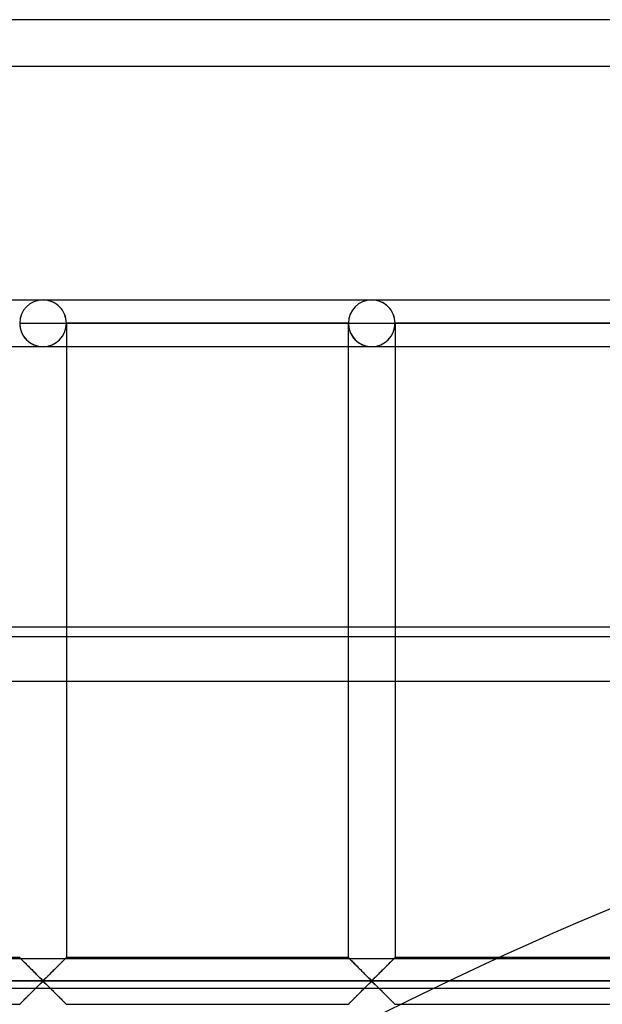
# Model space of a CAD drawing. Header units: millimetres. Extents: x -455 to 455, y -455 to 455.
# Tile 15 of 57: x -214 to -151, y 350 to 455. Entities that reach past the tile are written whole.
import ezdxf

# ---------------------------------------------------------------- set-up
doc = ezdxf.new("R2010")
doc.units = ezdxf.units.MM
doc.layers.add('MAIN-1', color=7, linetype='Continuous')
doc.layers.add('MAIN-2', color=7, linetype='Continuous')

msp = doc.modelspace()

# ---------------------------------------------------------------- linework, layer by layer
at = {"layer": 'MAIN-1'}
for p, q in [((455, 455), (-455, 455)), ((-390, 390), (390, 390)), ((387.5, 388.92), (-387.5, 388.92)), ((-387.5, 354.49), (387.5, 354.49))]:
    msp.add_line(p, q, dxfattribs=at)
at = {"layer": 'MAIN-2'}
for p, q in [((450, 450), (-450, 450)), ((-246.46, 425), (-211.25, 425)), ((-246.46, 425), (-211.25, 425)), ((-211.25, 425), (-176.04, 425)), ((-211.25, 425), (-176.04, 425)), ((-176.04, 425), (-140.83, 425)), ((-176.04, 425), (-140.83, 425)), ((-213.75, 422.5), (-211.25, 422.5)), ((-211.25, 422.5), (-208.75, 422.5)), ((-208.75, 422.5), (-208.75, 422.5)), ((-208.75, 422.5), (-208.75, 354.58)), ((-208.75, 422.5), (-208.75, 422.5)), ((-178.54, 422.5), (-208.75, 422.5)), ((-208.75, 422.5), (-178.54, 422.5)), ((-208.75, 422.5), (-208.75, 422.5)), ((-178.54, 422.5), (-208.75, 422.5)), ((-208.75, 422.5), (-178.54, 422.5)), ((-178.54, 422.5), (-178.54, 422.5)), ((-178.54, 354.58), (-178.54, 422.5)), ((-178.54, 422.5), (-178.54, 422.5)), ((-178.54, 422.5), (-178.54, 422.5)), ((-178.54, 422.5), (-176.04, 422.5)), ((-176.04, 422.5), (-173.54, 422.5)), ((-173.54, 422.5), (-173.54, 422.5)), ((-173.54, 422.5), (-173.54, 354.58)), ((-173.54, 422.5), (-173.54, 422.5)), ((-143.33, 422.5), (-173.54, 422.5)), ((-173.54, 422.5), (-143.33, 422.5)), ((-173.54, 422.5), (-173.54, 422.5)), ((-143.33, 422.5), (-173.54, 422.5)), ((-173.54, 422.5), (-143.33, 422.5)), ((-246.46, 420), (-211.25, 420)), ((-246.46, 420), (-211.25, 420)), ((-211.25, 420), (-176.04, 420)), ((-211.25, 420), (-176.04, 420)), ((-176.04, 420), (-140.83, 420)), ((-176.04, 420), (-140.83, 420)), ((-387.5, 384.17), (387.5, 384.17)), ((-213.75, 354.58), (-243.96, 354.58)), ((-213.74, 354.58), (-213.75, 354.58)), ((-213.75, 354.58), (-213.74, 354.58)), ((-213.73, 354.57), (-213.74, 354.58)), ((-213.74, 354.58), (-213.72, 354.56)), ((-213.71, 354.54), (-213.73, 354.57)), ((-213.72, 354.56), (-213.69, 354.52)), ((-213.68, 354.51), (-213.71, 354.54)), ((-213.69, 354.52), (-213.64, 354.47)), ((-213.64, 354.47), (-213.68, 354.51)), ((-213.59, 354.43), (-213.64, 354.47)), ((-213.64, 354.47), (-213.58, 354.42)), ((-213.54, 354.37), (-213.59, 354.43)), ((-213.58, 354.42), (-213.51, 354.34)), ((-213.48, 354.31), (-213.54, 354.37)), ((-213.51, 354.34), (-213.43, 354.26)), ((-213.41, 354.24), (-213.48, 354.31)), ((-213.43, 354.26), (-213.34, 354.17)), ((-213.33, 354.17), (-213.41, 354.24)), ((-209.09, 354.24), (-209.17, 354.17)), ((-209.16, 354.17), (-209.11, 354.22)), ((-209.11, 354.22), (-209.06, 354.27)), ((-209.02, 354.31), (-209.09, 354.24)), ((-209.06, 354.27), (-209.01, 354.32)), ((-208.96, 354.37), (-209.02, 354.31)), ((-209.01, 354.32), (-208.97, 354.36)), ((-208.97, 354.36), (-208.93, 354.4)), ((-208.91, 354.43), (-208.96, 354.37)), ((-208.93, 354.4), (-208.89, 354.44)), ((-208.86, 354.47), (-208.91, 354.43)), ((-208.89, 354.44), (-208.86, 354.47)), ((-208.82, 354.51), (-208.86, 354.47)), ((-208.86, 354.47), (-208.83, 354.5)), ((-208.83, 354.5), (-208.81, 354.53)), ((-208.79, 354.54), (-208.82, 354.51)), ((-208.81, 354.53), (-208.79, 354.55)), ((-208.77, 354.57), (-208.79, 354.54)), ((-208.79, 354.55), (-208.77, 354.56)), ((-208.76, 354.58), (-208.77, 354.57)), ((-208.77, 354.56), (-208.76, 354.57)), ((-208.75, 354.58), (-208.76, 354.58)), ((-208.76, 354.57), (-208.75, 354.58)), ((-208.75, 354.58), (-208.75, 354.58)), ((-178.54, 354.58), (-208.75, 354.58)), ((-178.52, 354.57), (-178.54, 354.58)), ((-178.54, 354.58), (-178.54, 354.58)), ((-178.54, 354.58), (-178.53, 354.58)), ((-178.53, 354.58), (-178.51, 354.56)), ((-178.5, 354.54), (-178.52, 354.57)), ((-178.51, 354.56), (-178.48, 354.52)), ((-178.47, 354.51), (-178.5, 354.54)), ((-178.48, 354.52), (-178.43, 354.47)), ((-178.43, 354.47), (-178.47, 354.51)), ((-178.38, 354.43), (-178.43, 354.47)), ((-178.43, 354.47), (-178.37, 354.42)), ((-178.33, 354.37), (-178.38, 354.43)), ((-178.37, 354.42), (-178.3, 354.34)), ((-178.27, 354.31), (-178.33, 354.37)), ((-178.3, 354.34), (-178.22, 354.26)), ((-178.2, 354.24), (-178.27, 354.31)), ((-178.22, 354.26), (-178.13, 354.17)), ((-178.13, 354.17), (-178.2, 354.24)), ((-173.88, 354.24), (-173.96, 354.17)), ((-173.96, 354.17), (-173.9, 354.22)), ((-173.9, 354.22), (-173.85, 354.27)), ((-173.82, 354.31), (-173.88, 354.24)), ((-173.85, 354.27), (-173.81, 354.32)), ((-173.75, 354.37), (-173.82, 354.31)), ((-173.81, 354.32), (-173.76, 354.36)), ((-173.76, 354.36), (-173.72, 354.4)), ((-173.7, 354.43), (-173.75, 354.37)), ((-173.72, 354.4), (-173.69, 354.44)), ((-173.65, 354.47), (-173.7, 354.43)), ((-173.69, 354.44), (-173.65, 354.47)), ((-173.61, 354.51), (-173.65, 354.47)), ((-173.65, 354.47), (-173.62, 354.5)), ((-173.62, 354.5), (-173.6, 354.53)), ((-173.58, 354.54), (-173.61, 354.51)), ((-173.6, 354.53), (-173.58, 354.55)), ((-173.56, 354.57), (-173.58, 354.54)), ((-173.58, 354.55), (-173.56, 354.56)), ((-173.55, 354.58), (-173.56, 354.57)), ((-173.56, 354.56), (-173.55, 354.57)), ((-173.54, 354.58), (-173.55, 354.58)), ((-173.55, 354.57), (-173.54, 354.58)), ((-173.54, 354.58), (-173.54, 354.58)), ((-143.33, 354.58), (-173.54, 354.58)), ((-213.34, 354.17), (-213.24, 354.08)), ((-213.26, 354.09), (-213.33, 354.17)), ((-213.18, 354.01), (-213.26, 354.09)), ((-213.24, 354.08), (-213.14, 353.98)), ((-213.09, 353.93), (-213.18, 354.01)), ((-213.14, 353.98), (-213.04, 353.87)), ((-213.01, 353.84), (-213.09, 353.93)), ((-213.04, 353.87), (-212.93, 353.76)), ((-212.92, 353.75), (-213.01, 353.84)), ((-212.93, 353.76), (-212.82, 353.65)), ((-212.83, 353.66), (-212.92, 353.75)), ((-212.73, 353.57), (-212.83, 353.66)), ((-212.82, 353.65), (-212.7, 353.53)), ((-212.64, 353.47), (-212.73, 353.57)), ((-212.7, 353.53), (-212.58, 353.42)), ((-212.54, 353.38), (-212.64, 353.47)), ((-212.58, 353.42), (-212.46, 353.3)), ((-212.45, 353.28), (-212.54, 353.38)), ((-212.46, 353.3), (-212.34, 353.18)), ((-212.35, 353.19), (-212.45, 353.28)), ((-212.25, 353.09), (-212.35, 353.19)), ((-212.34, 353.18), (-212.22, 353.06)), ((-210.26, 353.08), (-210.19, 353.15)), ((-210.15, 353.19), (-210.25, 353.09)), ((-210.19, 353.15), (-210.12, 353.22)), ((-210.05, 353.28), (-210.15, 353.19)), ((-210.12, 353.22), (-210.05, 353.29)), ((-209.96, 353.38), (-210.05, 353.28)), ((-210.05, 353.29), (-209.98, 353.36)), ((-209.98, 353.36), (-209.91, 353.42)), ((-209.86, 353.47), (-209.96, 353.38)), ((-209.91, 353.42), (-209.84, 353.49)), ((-209.77, 353.57), (-209.86, 353.47)), ((-209.84, 353.49), (-209.78, 353.56)), ((-209.78, 353.56), (-209.71, 353.63)), ((-209.67, 353.66), (-209.77, 353.57)), ((-209.71, 353.63), (-209.64, 353.69)), ((-209.58, 353.75), (-209.67, 353.66)), ((-209.64, 353.69), (-209.58, 353.76)), ((-209.49, 353.84), (-209.58, 353.75)), ((-209.58, 353.76), (-209.52, 353.82)), ((-209.52, 353.82), (-209.45, 353.88)), ((-209.41, 353.93), (-209.49, 353.84)), ((-209.45, 353.88), (-209.39, 353.94)), ((-209.32, 354.01), (-209.41, 353.93)), ((-209.39, 353.94), (-209.33, 354)), ((-209.33, 354), (-209.28, 354.06)), ((-209.24, 354.09), (-209.32, 354.01)), ((-209.28, 354.06), (-209.22, 354.12)), ((-209.17, 354.17), (-209.24, 354.09)), ((-209.22, 354.12), (-209.16, 354.17)), ((-178.05, 354.09), (-178.13, 354.17)), ((-178.13, 354.17), (-178.04, 354.08)), ((-177.97, 354.01), (-178.05, 354.09)), ((-178.04, 354.08), (-177.93, 353.98)), ((-177.88, 353.93), (-177.97, 354.01)), ((-177.93, 353.98), (-177.83, 353.87)), ((-177.8, 353.84), (-177.88, 353.93)), ((-177.83, 353.87), (-177.72, 353.76)), ((-177.71, 353.75), (-177.8, 353.84)), ((-177.72, 353.76), (-177.61, 353.65)), ((-177.62, 353.66), (-177.71, 353.75)), ((-177.53, 353.57), (-177.62, 353.66)), ((-177.61, 353.65), (-177.49, 353.53)), ((-177.43, 353.47), (-177.53, 353.57)), ((-177.49, 353.53), (-177.37, 353.42)), ((-177.34, 353.38), (-177.43, 353.47)), ((-177.37, 353.42), (-177.25, 353.3)), ((-177.24, 353.28), (-177.34, 353.38)), ((-177.25, 353.3), (-177.13, 353.18)), ((-177.14, 353.19), (-177.24, 353.28)), ((-177.05, 353.09), (-177.14, 353.19)), ((-177.13, 353.18), (-177.01, 353.06)), ((-175.05, 353.08), (-174.98, 353.15)), ((-174.94, 353.19), (-175.04, 353.09)), ((-174.98, 353.15), (-174.91, 353.22)), ((-174.84, 353.28), (-174.94, 353.19)), ((-174.91, 353.22), (-174.84, 353.29)), ((-174.75, 353.38), (-174.84, 353.28)), ((-174.84, 353.29), (-174.77, 353.36)), ((-174.77, 353.36), (-174.7, 353.42)), ((-174.65, 353.47), (-174.75, 353.38)), ((-174.7, 353.42), (-174.63, 353.49)), ((-174.56, 353.57), (-174.65, 353.47)), ((-174.63, 353.49), (-174.57, 353.56)), ((-174.57, 353.56), (-174.5, 353.63)), ((-174.46, 353.66), (-174.56, 353.57)), ((-174.5, 353.63), (-174.43, 353.69)), ((-174.37, 353.75), (-174.46, 353.66)), ((-174.43, 353.69), (-174.37, 353.76)), ((-174.29, 353.84), (-174.37, 353.75)), ((-174.37, 353.76), (-174.31, 353.82)), ((-174.31, 353.82), (-174.25, 353.88)), ((-174.2, 353.93), (-174.29, 353.84)), ((-174.25, 353.88), (-174.19, 353.94)), ((-174.12, 354.01), (-174.2, 353.93)), ((-174.19, 353.94), (-174.13, 354)), ((-174.13, 354), (-174.07, 354.06)), ((-174.03, 354.09), (-174.12, 354.01)), ((-174.07, 354.06), (-174.01, 354.12)), ((-173.96, 354.17), (-174.03, 354.09)), ((-174.01, 354.12), (-173.96, 354.17)), ((-212.16, 352.99), (-212.25, 353.09)), ((-212.22, 353.06), (-212.1, 352.94)), ((-212.06, 352.9), (-212.16, 352.99)), ((-212.1, 352.94), (-211.99, 352.82)), ((-211.97, 352.81), (-212.06, 352.9)), ((-211.99, 352.82), (-211.87, 352.71)), ((-211.88, 352.72), (-211.97, 352.81)), ((-211.79, 352.63), (-211.88, 352.72)), ((-211.87, 352.71), (-211.76, 352.6)), ((-211.7, 352.54), (-211.79, 352.63)), ((-211.76, 352.6), (-211.65, 352.49)), ((-211.62, 352.46), (-211.7, 352.54)), ((-211.65, 352.49), (-211.55, 352.39)), ((-211.54, 352.38), (-211.62, 352.46)), ((-211.55, 352.39), (-211.46, 352.3)), ((-211.46, 352.3), (-211.54, 352.38)), ((-211.38, 352.23), (-211.46, 352.3)), ((-211.46, 352.3), (-211.36, 352.22)), ((-211.31, 352.17), (-211.38, 352.23)), ((-211.36, 352.22), (-211.25, 352.15)), ((-211.19, 352.17), (-211.31, 352.17)), ((-211.25, 352.15), (-211.18, 352.19)), ((-211.12, 352.23), (-211.19, 352.17)), ((-211.18, 352.19), (-211.12, 352.23)), ((-211.04, 352.3), (-211.12, 352.23)), ((-211.12, 352.23), (-211.07, 352.28)), ((-211.07, 352.28), (-211.02, 352.33)), ((-210.96, 352.38), (-211.04, 352.3)), ((-211.02, 352.33), (-210.96, 352.38)), ((-210.88, 352.46), (-210.96, 352.38)), ((-210.96, 352.38), (-210.9, 352.44)), ((-210.9, 352.44), (-210.84, 352.5)), ((-210.8, 352.54), (-210.88, 352.46)), ((-210.84, 352.5), (-210.78, 352.56)), ((-210.71, 352.63), (-210.8, 352.54)), ((-210.78, 352.56), (-210.72, 352.62)), ((-210.72, 352.62), (-210.66, 352.68)), ((-210.62, 352.72), (-210.71, 352.63)), ((-210.66, 352.68), (-210.59, 352.75)), ((-210.53, 352.81), (-210.62, 352.72)), ((-210.59, 352.75), (-210.52, 352.81)), ((-210.44, 352.9), (-210.53, 352.81)), ((-210.52, 352.81), (-210.46, 352.88)), ((-210.46, 352.88), (-210.39, 352.94)), ((-210.34, 352.99), (-210.44, 352.9)), ((-210.39, 352.94), (-210.32, 353.01)), ((-210.25, 353.09), (-210.34, 352.99)), ((-210.32, 353.01), (-210.26, 353.08)), ((-176.95, 352.99), (-177.05, 353.09)), ((-177.01, 353.06), (-176.9, 352.94)), ((-176.86, 352.9), (-176.95, 352.99)), ((-176.9, 352.94), (-176.78, 352.82)), ((-176.76, 352.81), (-176.86, 352.9)), ((-176.78, 352.82), (-176.66, 352.71)), ((-176.67, 352.72), (-176.76, 352.81)), ((-176.58, 352.63), (-176.67, 352.72)), ((-176.66, 352.71), (-176.55, 352.6)), ((-176.49, 352.54), (-176.58, 352.63)), ((-176.55, 352.6), (-176.45, 352.49)), ((-176.41, 352.46), (-176.49, 352.54)), ((-176.45, 352.49), (-176.35, 352.39)), ((-176.33, 352.38), (-176.41, 352.46)), ((-176.35, 352.39), (-176.25, 352.3)), ((-176.25, 352.3), (-176.33, 352.38)), ((-176.18, 352.23), (-176.25, 352.3)), ((-176.25, 352.3), (-176.16, 352.22)), ((-176.1, 352.17), (-176.18, 352.23)), ((-176.16, 352.22), (-176.04, 352.15)), ((-175.99, 352.17), (-176.1, 352.17)), ((-176.04, 352.15), (-175.97, 352.19)), ((-175.91, 352.23), (-175.99, 352.17)), ((-175.97, 352.19), (-175.91, 352.23)), ((-175.83, 352.3), (-175.91, 352.23)), ((-175.91, 352.23), (-175.86, 352.28)), ((-175.86, 352.28), (-175.81, 352.33)), ((-175.76, 352.38), (-175.83, 352.3)), ((-175.81, 352.33), (-175.75, 352.38)), ((-175.68, 352.46), (-175.76, 352.38)), ((-175.75, 352.38), (-175.69, 352.44)), ((-175.69, 352.44), (-175.63, 352.5)), ((-175.59, 352.54), (-175.68, 352.46)), ((-175.63, 352.5), (-175.57, 352.56)), ((-175.5, 352.63), (-175.59, 352.54)), ((-175.57, 352.56), (-175.51, 352.62)), ((-175.51, 352.62), (-175.45, 352.68)), ((-175.41, 352.72), (-175.5, 352.63)), ((-175.45, 352.68), (-175.38, 352.75)), ((-175.32, 352.81), (-175.41, 352.72)), ((-175.38, 352.75), (-175.32, 352.81)), ((-175.23, 352.9), (-175.32, 352.81)), ((-175.32, 352.81), (-175.25, 352.88)), ((-175.25, 352.88), (-175.18, 352.94)), ((-175.13, 352.99), (-175.23, 352.9)), ((-175.18, 352.94), (-175.12, 353.01)), ((-175.04, 353.09), (-175.13, 352.99)), ((-175.12, 353.01), (-175.05, 353.08)), ((-422.5, 352.08), (422.5, 352.08)), ((420, 352.08), (-420, 352.08)), ((387.5, 351.28), (-387.5, 351.28)), ((-212.35, 350.98), (-212.25, 351.08)), ((-212.24, 351.09), (-212.31, 351.02)), ((-212.25, 351.08), (-212.16, 351.17)), ((-212.18, 351.15), (-212.24, 351.09)), ((-212.11, 351.22), (-212.18, 351.15)), ((-212.16, 351.17), (-212.06, 351.27)), ((-212.04, 351.29), (-212.11, 351.22)), ((-212.06, 351.27), (-211.97, 351.36)), ((-211.98, 351.35), (-212.04, 351.29)), ((-211.91, 351.42), (-211.98, 351.35)), ((-211.97, 351.36), (-211.88, 351.45)), ((-211.84, 351.49), (-211.91, 351.42)), ((-211.88, 351.45), (-211.79, 351.54)), ((-211.78, 351.55), (-211.84, 351.49)), ((-211.79, 351.54), (-211.7, 351.63)), ((-211.72, 351.61), (-211.78, 351.55)), ((-211.66, 351.67), (-211.72, 351.61)), ((-211.7, 351.63), (-211.62, 351.71)), ((-211.6, 351.73), (-211.66, 351.67)), ((-211.62, 351.71), (-211.54, 351.79)), ((-211.54, 351.78), (-211.6, 351.73)), ((-211.54, 351.79), (-211.46, 351.86)), ((-211.48, 351.84), (-211.54, 351.78)), ((-211.43, 351.89), (-211.48, 351.84)), ((-211.46, 351.86), (-211.38, 351.93)), ((-211.38, 351.94), (-211.43, 351.89)), ((-211.38, 351.93), (-211.31, 351.99)), ((-211.32, 351.98), (-211.38, 351.94)), ((-211.25, 352.01), (-211.32, 351.98)), ((-211.31, 351.99), (-211.19, 351.99)), ((-211.14, 351.95), (-211.25, 352.01)), ((-211.19, 351.99), (-211.12, 351.93)), ((-211.04, 351.86), (-211.14, 351.95)), ((-211.12, 351.93), (-211.04, 351.86)), ((-211.04, 351.86), (-210.96, 351.79)), ((-210.95, 351.77), (-211.04, 351.86)), ((-210.96, 351.79), (-210.88, 351.71)), ((-210.85, 351.67), (-210.95, 351.77)), ((-210.88, 351.71), (-210.8, 351.63)), ((-210.74, 351.57), (-210.85, 351.67)), ((-210.8, 351.63), (-210.71, 351.54)), ((-210.63, 351.46), (-210.74, 351.57)), ((-210.71, 351.54), (-210.62, 351.45)), ((-210.51, 351.34), (-210.63, 351.46)), ((-210.62, 351.45), (-210.53, 351.36)), ((-210.53, 351.36), (-210.44, 351.27)), ((-210.4, 351.23), (-210.51, 351.34)), ((-210.44, 351.27), (-210.34, 351.17)), ((-210.28, 351.11), (-210.4, 351.23)), ((-210.34, 351.17), (-210.25, 351.08)), ((-210.16, 350.99), (-210.28, 351.11)), ((-210.25, 351.08), (-210.15, 350.98)), ((-177.14, 350.98), (-177.05, 351.08)), ((-177.04, 351.09), (-177.1, 351.02)), ((-177.05, 351.08), (-176.95, 351.17)), ((-176.97, 351.15), (-177.04, 351.09)), ((-176.9, 351.22), (-176.97, 351.15)), ((-176.95, 351.17), (-176.86, 351.27)), ((-176.83, 351.29), (-176.9, 351.22)), ((-176.86, 351.27), (-176.76, 351.36)), ((-176.77, 351.35), (-176.83, 351.29)), ((-176.7, 351.42), (-176.77, 351.35)), ((-176.76, 351.36), (-176.67, 351.45)), ((-176.64, 351.49), (-176.7, 351.42)), ((-176.67, 351.45), (-176.58, 351.54)), ((-176.57, 351.55), (-176.64, 351.49)), ((-176.58, 351.54), (-176.49, 351.63)), ((-176.51, 351.61), (-176.57, 351.55)), ((-176.45, 351.67), (-176.51, 351.61)), ((-176.49, 351.63), (-176.41, 351.71)), ((-176.39, 351.73), (-176.45, 351.67)), ((-176.41, 351.71), (-176.33, 351.79)), ((-176.33, 351.78), (-176.39, 351.73)), ((-176.33, 351.79), (-176.25, 351.86)), ((-176.28, 351.84), (-176.33, 351.78)), ((-176.22, 351.89), (-176.28, 351.84)), ((-176.25, 351.86), (-176.18, 351.93)), ((-176.17, 351.94), (-176.22, 351.89)), ((-176.18, 351.93), (-176.1, 351.99)), ((-176.11, 351.98), (-176.17, 351.94)), ((-176.04, 352.01), (-176.11, 351.98)), ((-176.1, 351.99), (-175.99, 351.99)), ((-175.93, 351.95), (-176.04, 352.01)), ((-175.99, 351.99), (-175.91, 351.93)), ((-175.83, 351.86), (-175.93, 351.95)), ((-175.91, 351.93), (-175.83, 351.86)), ((-175.83, 351.86), (-175.76, 351.79)), ((-175.74, 351.77), (-175.83, 351.86)), ((-175.76, 351.79), (-175.68, 351.71)), ((-175.64, 351.67), (-175.74, 351.77)), ((-175.68, 351.71), (-175.59, 351.63)), ((-175.53, 351.57), (-175.64, 351.67)), ((-175.59, 351.63), (-175.5, 351.54)), ((-175.42, 351.46), (-175.53, 351.57)), ((-175.5, 351.54), (-175.41, 351.45)), ((-175.3, 351.34), (-175.42, 351.46)), ((-175.41, 351.45), (-175.32, 351.36)), ((-175.32, 351.36), (-175.23, 351.27)), ((-175.19, 351.23), (-175.3, 351.34)), ((-175.23, 351.27), (-175.13, 351.17)), ((-175.07, 351.11), (-175.19, 351.23)), ((-175.13, 351.17), (-175.04, 351.08)), ((-174.95, 350.99), (-175.07, 351.11)), ((-175.04, 351.08), (-174.94, 350.98)), ((-213.41, 349.92), (-213.33, 350)), ((-213.34, 350), (-213.39, 349.94)), ((-213.28, 350.05), (-213.34, 350)), ((-213.33, 350), (-213.26, 350.07)), ((-213.22, 350.11), (-213.28, 350.05)), ((-213.26, 350.07), (-213.18, 350.16)), ((-213.17, 350.17), (-213.22, 350.11)), ((-213.18, 350.16), (-213.09, 350.24)), ((-213.11, 350.23), (-213.17, 350.17)), ((-213.05, 350.29), (-213.11, 350.23)), ((-213.09, 350.24), (-213.01, 350.33)), ((-212.98, 350.35), (-213.05, 350.29)), ((-213.01, 350.33), (-212.92, 350.41)), ((-212.92, 350.41), (-212.98, 350.35)), ((-212.92, 350.41), (-212.83, 350.5)), ((-212.86, 350.48), (-212.92, 350.41)), ((-212.79, 350.54), (-212.86, 350.48)), ((-212.83, 350.5), (-212.73, 350.6)), ((-212.72, 350.61), (-212.79, 350.54)), ((-212.73, 350.6), (-212.64, 350.69)), ((-212.66, 350.67), (-212.72, 350.61)), ((-212.59, 350.74), (-212.66, 350.67)), ((-212.64, 350.69), (-212.54, 350.79)), ((-212.52, 350.81), (-212.59, 350.74)), ((-212.54, 350.79), (-212.45, 350.88)), ((-212.45, 350.88), (-212.52, 350.81)), ((-212.45, 350.88), (-212.35, 350.98)), ((-212.38, 350.95), (-212.45, 350.88)), ((-212.31, 351.02), (-212.38, 350.95)), ((-210.04, 350.87), (-210.16, 350.99)), ((-210.15, 350.98), (-210.05, 350.88)), ((-210.05, 350.88), (-209.96, 350.79)), ((-209.92, 350.75), (-210.04, 350.87)), ((-209.96, 350.79), (-209.86, 350.69)), ((-209.8, 350.63), (-209.92, 350.75)), ((-209.86, 350.69), (-209.77, 350.6)), ((-209.68, 350.52), (-209.8, 350.63)), ((-209.77, 350.6), (-209.67, 350.5)), ((-209.57, 350.4), (-209.68, 350.52)), ((-209.67, 350.5), (-209.58, 350.41)), ((-209.58, 350.41), (-209.49, 350.33)), ((-209.46, 350.3), (-209.57, 350.4)), ((-209.49, 350.33), (-209.41, 350.24)), ((-209.36, 350.19), (-209.46, 350.3)), ((-209.41, 350.24), (-209.32, 350.16)), ((-209.26, 350.09), (-209.36, 350.19)), ((-209.32, 350.16), (-209.24, 350.07)), ((-209.16, 349.99), (-209.26, 350.09)), ((-209.24, 350.07), (-209.17, 350)), ((-209.17, 350), (-209.09, 349.92)), ((-209.07, 349.9), (-209.16, 349.99)), ((-178.2, 349.92), (-178.13, 350)), ((-178.13, 350), (-178.18, 349.94)), ((-178.13, 350), (-178.05, 350.07)), ((-178.07, 350.05), (-178.13, 350)), ((-178.02, 350.11), (-178.07, 350.05)), ((-178.05, 350.07), (-177.97, 350.16)), ((-177.96, 350.17), (-178.02, 350.11)), ((-177.97, 350.16), (-177.88, 350.24)), ((-177.9, 350.23), (-177.96, 350.17)), ((-177.84, 350.29), (-177.9, 350.23)), ((-177.88, 350.24), (-177.8, 350.33)), ((-177.78, 350.35), (-177.84, 350.29)), ((-177.8, 350.33), (-177.71, 350.41)), ((-177.71, 350.41), (-177.78, 350.35)), ((-177.71, 350.41), (-177.62, 350.5)), ((-177.65, 350.48), (-177.71, 350.41)), ((-177.58, 350.54), (-177.65, 350.48)), ((-177.62, 350.5), (-177.53, 350.6)), ((-177.52, 350.61), (-177.58, 350.54)), ((-177.53, 350.6), (-177.43, 350.69)), ((-177.45, 350.67), (-177.52, 350.61)), ((-177.38, 350.74), (-177.45, 350.67)), ((-177.43, 350.69), (-177.34, 350.79)), ((-177.31, 350.81), (-177.38, 350.74)), ((-177.34, 350.79), (-177.24, 350.88)), ((-177.24, 350.88), (-177.31, 350.81)), ((-177.24, 350.88), (-177.14, 350.98)), ((-177.17, 350.95), (-177.24, 350.88)), ((-177.1, 351.02), (-177.17, 350.95)), ((-174.83, 350.87), (-174.95, 350.99)), ((-174.94, 350.98), (-174.84, 350.88)), ((-174.84, 350.88), (-174.75, 350.79)), ((-174.71, 350.75), (-174.83, 350.87)), ((-174.75, 350.79), (-174.65, 350.69)), ((-174.59, 350.63), (-174.71, 350.75)), ((-174.65, 350.69), (-174.56, 350.6)), ((-174.48, 350.52), (-174.59, 350.63)), ((-174.56, 350.6), (-174.46, 350.5)), ((-174.36, 350.4), (-174.48, 350.52)), ((-174.46, 350.5), (-174.37, 350.41)), ((-174.37, 350.41), (-174.29, 350.33)), ((-174.26, 350.3), (-174.36, 350.4)), ((-174.29, 350.33), (-174.2, 350.24)), ((-174.15, 350.19), (-174.26, 350.3)), ((-174.2, 350.24), (-174.12, 350.16)), ((-174.05, 350.09), (-174.15, 350.19)), ((-174.12, 350.16), (-174.03, 350.07)), ((-173.95, 349.99), (-174.05, 350.09)), ((-174.03, 350.07), (-173.96, 350)), ((-173.96, 350), (-173.88, 349.92)), ((-173.86, 349.9), (-173.95, 349.99)), ((-213.75, 349.58), (-243.96, 349.58)), ((-213.75, 349.58), (-213.74, 349.59)), ((-213.74, 349.59), (-213.75, 349.59)), ((-213.75, 349.59), (-213.75, 349.58)), ((-213.74, 349.59), (-213.73, 349.6)), ((-213.73, 349.6), (-213.74, 349.59)), ((-213.73, 349.6), (-213.71, 349.62)), ((-213.71, 349.62), (-213.73, 349.6)), ((-213.71, 349.62), (-213.68, 349.65)), ((-213.69, 349.64), (-213.71, 349.62)), ((-213.67, 349.66), (-213.69, 349.64)), ((-213.68, 349.65), (-213.64, 349.69)), ((-213.64, 349.69), (-213.67, 349.66)), ((-213.64, 349.69), (-213.59, 349.74)), ((-213.61, 349.73), (-213.64, 349.69)), ((-213.57, 349.76), (-213.61, 349.73)), ((-213.59, 349.74), (-213.54, 349.8)), ((-213.53, 349.8), (-213.57, 349.76)), ((-213.54, 349.8), (-213.48, 349.86)), ((-213.49, 349.85), (-213.53, 349.8)), ((-213.44, 349.89), (-213.49, 349.85)), ((-213.48, 349.86), (-213.41, 349.92)), ((-213.39, 349.94), (-213.44, 349.89)), ((-209.09, 349.92), (-209.02, 349.86)), ((-208.99, 349.82), (-209.07, 349.9)), ((-209.02, 349.86), (-208.96, 349.8)), ((-208.92, 349.75), (-208.99, 349.82)), ((-208.96, 349.8), (-208.91, 349.74)), ((-208.86, 349.69), (-208.92, 349.75)), ((-208.91, 349.74), (-208.86, 349.69)), ((-208.86, 349.69), (-208.82, 349.65)), ((-208.81, 349.64), (-208.86, 349.69)), ((-208.82, 349.65), (-208.79, 349.62)), ((-208.78, 349.61), (-208.81, 349.64)), ((-208.79, 349.62), (-208.77, 349.6)), ((-208.76, 349.59), (-208.78, 349.61)), ((-208.77, 349.6), (-208.76, 349.59)), ((-208.76, 349.59), (-208.75, 349.58)), ((-208.75, 349.58), (-208.76, 349.59)), ((-178.54, 349.58), (-208.75, 349.58)), ((-178.54, 349.59), (-178.52, 349.6)), ((-178.54, 349.58), (-178.54, 349.59)), ((-178.53, 349.59), (-178.54, 349.59)), ((-178.54, 349.59), (-178.54, 349.58)), ((-178.52, 349.6), (-178.53, 349.59)), ((-178.52, 349.6), (-178.5, 349.62)), ((-178.5, 349.62), (-178.52, 349.6)), ((-178.5, 349.62), (-178.47, 349.65)), ((-178.48, 349.64), (-178.5, 349.62)), ((-178.46, 349.66), (-178.48, 349.64)), ((-178.47, 349.65), (-178.43, 349.69)), ((-178.43, 349.69), (-178.46, 349.66)), ((-178.43, 349.69), (-178.38, 349.74)), ((-178.4, 349.73), (-178.43, 349.69)), ((-178.36, 349.76), (-178.4, 349.73)), ((-178.38, 349.74), (-178.33, 349.8)), ((-178.32, 349.8), (-178.36, 349.76)), ((-178.33, 349.8), (-178.27, 349.86)), ((-178.28, 349.85), (-178.32, 349.8)), ((-178.23, 349.89), (-178.28, 349.85)), ((-178.27, 349.86), (-178.2, 349.92)), ((-178.18, 349.94), (-178.23, 349.89)), ((-173.88, 349.92), (-173.82, 349.86)), ((-173.78, 349.82), (-173.86, 349.9)), ((-173.82, 349.86), (-173.75, 349.8)), ((-173.71, 349.75), (-173.78, 349.82)), ((-173.75, 349.8), (-173.7, 349.74)), ((-173.65, 349.69), (-173.71, 349.75)), ((-173.7, 349.74), (-173.65, 349.69)), ((-173.65, 349.69), (-173.61, 349.65)), ((-173.6, 349.64), (-173.65, 349.69)), ((-173.61, 349.65), (-173.58, 349.62)), ((-173.57, 349.61), (-173.6, 349.64)), ((-173.58, 349.62), (-173.56, 349.6)), ((-173.55, 349.59), (-173.57, 349.61)), ((-173.56, 349.6), (-173.55, 349.59)), ((-173.55, 349.59), (-173.54, 349.58)), ((-173.54, 349.58), (-173.55, 349.59)), ((-143.33, 349.58), (-173.54, 349.58))]:
    msp.add_line(p, q, dxfattribs=at)
for centre, radius, start, end in [((-211.25, 422.5), 2.5, 0, 180), ((-176.04, 422.5), 2.5, 0, 180), ((-211.25, 422.5), 2.5, 180, 0), ((-176.04, 422.5), 2.5, 180, 0), ((0, 0), 390, 94.2596, 121.2843)]:
    msp.add_arc(centre, radius, start, end, dxfattribs=at)
for centre, major_axis, start_param, end_param in [((-211.25, 422.5), (0, 2.5), 0, 1.570796), ((-211.25, 422.5), (0, -2.5), 1.570796, 3.141593), ((-176.04, 422.5), (0, 2.5), 0, 1.570796), ((-176.04, 422.5), (0, -2.5), 1.570796, 3.141593), ((-211.25, 422.5), (0, 2.5), 1.570796, 3.141593), ((-211.25, 422.5), (0, -2.5), 0, 1.570796), ((-176.04, 422.5), (0, 2.5), 1.570796, 3.141593), ((-176.04, 422.5), (0, -2.5), 0, 1.570796)]:
    msp.add_ellipse(centre, major_axis=major_axis, ratio=1, start_param=start_param, end_param=end_param, dxfattribs=at)

doc.saveas('drawing.dxf')
